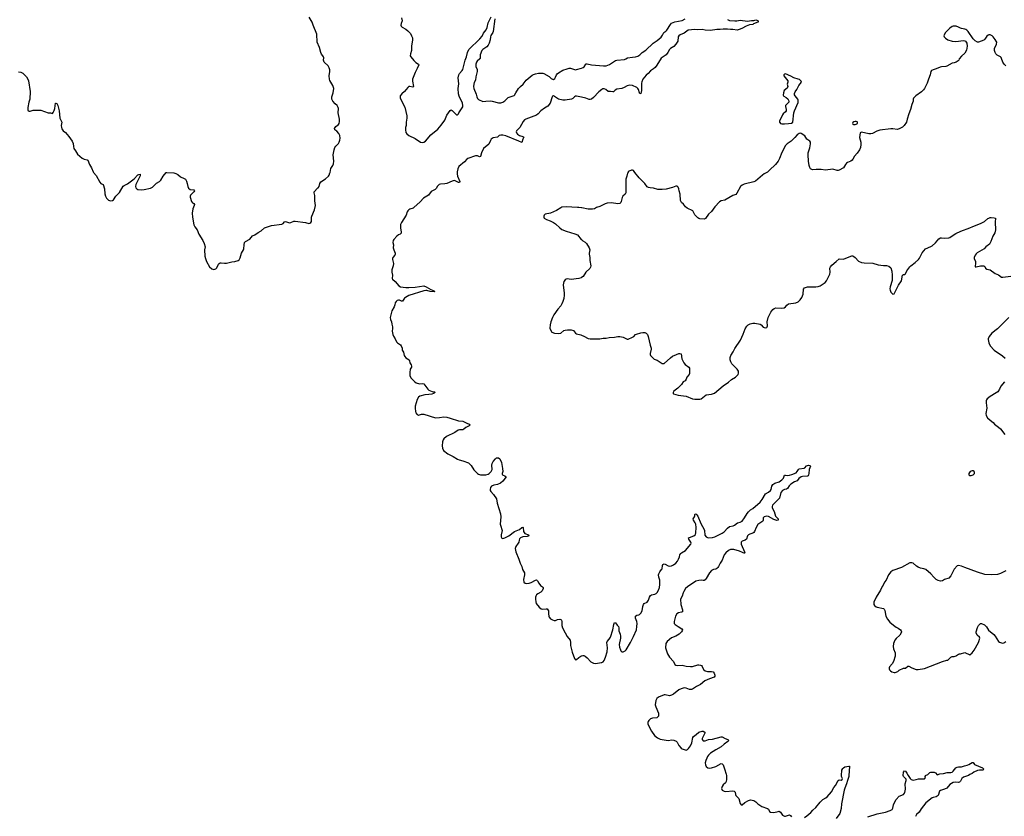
# Model space of a CAD drawing. Header units: inches. Extents: x 1771465 to 1971076, y 472029 to 643563.
# Tile 5 of 127: x 1809348 to 1828021, y 507794 to 522895. Entities that reach past the tile are written whole.
import ezdxf

# ---------------------------------------------------------------- set-up
doc = ezdxf.new("R2010")
doc.units = ezdxf.units.IN
doc.header["$MEASUREMENT"] = 0
for name, color, linetype in [('B8502', 7, 'Continuous'), ('B8511', 7, 'Continuous'), ('B8512', 7, 'Continuous'), ('B8520', 7, 'Continuous'), ('B8521', 7, 'Continuous'), ('B8522', 7, 'Continuous')]:
    doc.layers.add(name, color=color, linetype=linetype)

msp = doc.modelspace()

# ---------------------------------------------------------------- linework, layer by layer
at = {"layer": 'B8502', "color": 6, "elevation": 400}
msp.add_lwpolyline([(1809324, 521904), (1809370, 521899), (1809410, 521879), (1809479, 521810), (1809504, 521770), (1809515, 521735), (1809548, 521532), (1809540, 521390), (1809522, 521330), (1809504, 521230), (1809503, 521183), (1809510, 521165), (1809530, 521159), (1809550, 521160), (1809603, 521177), (1809630, 521180), (1809750, 521178), (1809890, 521130), (1809930, 521129), (1809970, 521118), (1809985, 521135), (1810000, 521171)], dxfattribs=at)
at = {"layer": 'B8511', "color": 6}
for points, elevation in [([(1810751, 520000), (1810801, 519941), (1810870, 519812), (1810890, 519790), (1810930, 519768), (1810954, 519690), (1810966, 519594), (1810976, 519550), (1810997, 519510), (1811030, 519472), (1811070, 519461), (1811110, 519468), (1811130, 519481), (1811173, 519547), (1811242, 519618), (1811310, 519737), (1811330, 519754), (1811390, 519781), (1811470, 519839), (1811520, 519880), (1811590, 519953), (1811610, 519963), (1811630, 519967), (1811636, 519950), (1811633, 519933), (1811552, 519770), (1811543, 519730), (1811548, 519708), (1811567, 519687), (1811590, 519679), (1811650, 519670), (1811710, 519673), (1811830, 519703), (1811870, 519721), (1811942, 519798), (1811999, 519830), (1812024, 519850), (1812069, 519930), (1812129, 520000)], 400), ([(1812141, 520000), (1812270, 519990), (1812310, 519980), (1812350, 519958), (1812399, 519919), (1812470, 519885), (1812490, 519869), (1812512, 519832), (1812525, 519790), (1812534, 519730), (1812550, 519698), (1812579, 519679), (1812649, 519669), (1812662, 519650), (1812652, 519630), (1812588, 519570), (1812580, 519550), (1812581, 519530), (1812608, 519448), (1812626, 519426), (1812649, 519409), (1812661, 519390), (1812658, 519370), (1812631, 519309), (1812620, 519230), (1812623, 519150), (1812649, 519009), (1812668, 518968), (1812711, 518911), (1812748, 518828), (1812819, 518710), (1812849, 518650), (1812863, 518590), (1812853, 518530), (1812860, 518410), (1812870, 518370), (1812894, 518314), (1812948, 518208), (1812990, 518173), (1813030, 518162), (1813068, 518172), (1813090, 518189), (1813121, 518259), (1813130, 518272), (1813150, 518284), (1813170, 518287), (1813230, 518278), (1813270, 518282), (1813370, 518303), (1813430, 518309), (1813490, 518330), (1813510, 518345), (1813530, 518379), (1813556, 518470), (1813594, 518530), (1813601, 518550), (1813604, 518630), (1813614, 518670), (1813633, 518687), (1813710, 518735), (1813763, 518797), (1813810, 518818), (1813870, 518862), (1813930, 518895), (1813991, 518949), (1814127, 518993), (1814320, 519020), (1814344, 519030), (1814370, 519060), (1814390, 519070), (1814444, 519050), (1814467, 519047), (1814490, 519050), (1814550, 519075), (1814570, 519077), (1814769, 519049), (1814830, 519032), (1814850, 519036), (1814872, 519048), (1814885, 519070), (1814883, 519150), (1814888, 519170), (1814940, 519290), (1814960, 519370), (1814944, 519464), (1814944, 519564), (1814935, 519610), (1814936, 519630), (1814999, 519701), (1815010, 519707), (1815025, 519730), (1815040, 519790), (1815060, 519820), (1815150, 519880), (1815203, 519930), (1815216, 519950), (1815232, 519990), (1815234, 520000)], 400), ([(1817645, 520000), (1817645, 519970), (1817654, 519930), (1817696, 519830), (1817692, 519810), (1817670, 519809), (1817610, 519841), (1817590, 519844), (1817550, 519835), (1817450, 519788), (1817410, 519781), (1817330, 519778), (1817304, 519770), (1817270, 519742), (1817245, 519695), (1817230, 519677), (1817150, 519638), (1817103, 519570), (1817005, 519510), (1816941, 519439), (1816824, 519336), (1816810, 519325), (1816750, 519303), (1816730, 519290), (1816709, 519270), (1816696, 519250), (1816677, 519190), (1816591, 519050), (1816573, 519010), (1816570, 518950), (1816585, 518870), (1816583, 518850), (1816563, 518830), (1816530, 518814), (1816498, 518790), (1816442, 518730), (1816430, 518710), (1816428, 518670), (1816435, 518630), (1816431, 518570), (1816441, 518530), (1816467, 518470), (1816467, 518450), (1816461, 518430), (1816427, 518390), (1816417, 518370), (1816417, 518350), (1816438, 518270), (1816433, 518230), (1816410, 518170), (1816408, 518150), (1816408, 518110), (1816418, 518050), (1816410, 517990), (1816418, 517978), (1816470, 517932), (1816536, 517850), (1816568, 517830), (1816670, 517818), (1816730, 517818), (1816850, 517827), (1817010, 517851), (1817060, 517830), (1817143, 517783), (1817180, 517770), (1817215, 517750), (1817215, 517745), (1817207, 517733), (1817130, 517741), (1817070, 517761), (1817050, 517763), (1817010, 517757), (1816730, 517667), (1816667, 517630), (1816647, 517613), (1816610, 517560), (1816590, 517561), (1816550, 517576), (1816530, 517576), (1816509, 517571), (1816490, 517555), (1816472, 517528), (1816463, 517490), (1816448, 517452), (1816403, 517377), (1816377, 517250), (1816379, 517210), (1816398, 517170), (1816404, 517124), (1816418, 517070), (1816419, 517041), (1816411, 516990), (1816422, 516930), (1816435, 516895), (1816468, 516848), (1816495, 516790), (1816513, 516770), (1816569, 516730), (1816584, 516710), (1816599, 516670), (1816605, 516630), (1816630, 516590), (1816642, 516530), (1816650, 516510), (1816670, 516487), (1816734, 516450), (1816743, 516430), (1816750, 516390), (1816774, 516350), (1816780, 516330), (1816777, 516310), (1816755, 516270), (1816746, 516210), (1816750, 516150), (1816769, 516109), (1816836, 516036), (1816868, 516010), (1816930, 515993), (1816990, 516000), (1817010, 515995), (1817090, 515890), (1817110, 515870), (1817172, 515848), (1817218, 515838), (1817226, 515830), (1817196, 515810), (1817163, 515797), (1817110, 515787), (1817030, 515784), (1816940, 515760), (1816910, 515739), (1816887, 515693), (1816848, 515568), (1816848, 515530), (1816856, 515470), (1816864, 515444), (1816879, 515419), (1816890, 515409), (1816910, 515401), (1816970, 515415), (1817010, 515414), (1817232, 515348), (1817310, 515351), (1817390, 515368), (1817450, 515362), (1817510, 515339), (1817670, 515293), (1817750, 515285), (1817842, 515242), (1817878, 515230), (1817885, 515210), (1817870, 515195), (1817810, 515162), (1817770, 515130), (1817750, 515120), (1817690, 515122), (1817665, 515115), (1817599, 515070), (1817444, 514996), (1817391, 514950), (1817377, 514930), (1817365, 514890), (1817363, 514817), (1817368, 514770), (1817387, 514727), (1817465, 514665), (1817570, 514613), (1817650, 514563), (1817681, 514550), (1817754, 514534), (1817857, 514497), (1817910, 514442), (1817962, 514362), (1818028, 514290), (1818050, 514278), (1818090, 514268), (1818130, 514265), (1818190, 514267), (1818230, 514277), (1818250, 514290), (1818289, 514330), (1818307, 514370), (1818302, 514450), (1818310, 514479), (1818330, 514520), (1818370, 514570), (1818390, 514588), (1818410, 514592), (1818430, 514590), (1818455, 514570), (1818483, 514503), (1818504, 514390), (1818508, 514332), (1818499, 514290), (1818501, 514281), (1818505, 514270), (1818519, 514259), (1818550, 514247), (1818575, 514230), (1818509, 514150), (1818464, 514110), (1818413, 514087), (1818339, 514070), (1818299, 514050), (1818276, 514024), (1818269, 513990), (1818272, 513970), (1818282, 513950), (1818337, 513897), (1818390, 513815), (1818405, 513730), (1818464, 513530), (1818470, 513470), (1818463, 513330), (1818471, 513291), (1818493, 513233), (1818496, 513210), (1818477, 513130), (1818479, 513090), (1818490, 513069), (1818510, 513060), (1818550, 513072), (1818622, 513110), (1818730, 513191), (1818825, 513230), (1818870, 513268), (1818890, 513276), (1818898, 513270), (1818905, 513195), (1818914, 513174), (1818930, 513158), (1819000, 513130), (1819003, 513110), (1818990, 513103), (1818970, 513096), (1818890, 513090), (1818848, 513072), (1818830, 513056), (1818819, 513030), (1818814, 512990), (1818804, 512970), (1818756, 512910), (1818748, 512870), (1818757, 512810), (1818815, 512670), (1818838, 512590), (1818872, 512530), (1818883, 512470), (1818922, 512410), (1818925, 512370), (1818905, 512285), (1818910, 512231), (1818933, 512213), (1818969, 512209), (1819010, 512213), (1819050, 512225), (1819130, 512270), (1819150, 512274), (1819170, 512257), (1819194, 512214), (1819226, 512170), (1819265, 512145), (1819278, 512130), (1819278, 512110), (1819254, 512066), (1819234, 512046), (1819174, 512010), (1819152, 511990), (1819139, 511970), (1819132, 511950), (1819132, 511912), (1819137, 511857), (1819145, 511830), (1819198, 511758), (1819239, 511730), (1819270, 511719), (1819330, 511726), (1819350, 511724), (1819367, 511710), (1819376, 511690), (1819378, 511670), (1819375, 511630), (1819382, 511590), (1819390, 511570), (1819418, 511538), (1819456, 511516), (1819487, 511507), (1819510, 511508), (1819550, 511523), (1819590, 511532), (1819610, 511523), (1819622, 511510), (1819630, 511490), (1819633, 511410), (1819644, 511364), (1819695, 511275), (1819730, 511201), (1819786, 511130), (1819792, 511092), (1819794, 511030), (1819824, 510904), (1819870, 510783), (1819890, 510763), (1819910, 510766), (1819950, 510805), (1819990, 510831), (1820000, 510833)], 400), ([(1820000, 519330), (1819950, 519335), (1819930, 519333), (1819710, 519345), (1819630, 519338), (1819610, 519331), (1819530, 519277), (1819415, 519225), (1819312, 519208), (1819294, 519190), (1819287, 519170), (1819287, 519150), (1819296, 519130), (1819336, 519110), (1819410, 519085), (1819472, 519052), (1819510, 519023), (1819590, 518947), (1819630, 518920), (1819710, 518885), (1819878, 518838), (1819930, 518814), (1819995, 518730), (1820000, 518726)], 500), ([(1820000, 518005), (1819997, 518003), (1819951, 517989), (1819810, 517970), (1819730, 517980), (1819710, 517977), (1819690, 517964), (1819666, 517930), (1819655, 517870), (1819677, 517710), (1819676, 517670), (1819667, 517610), (1819650, 517552), (1819630, 517508), (1819609, 517471), (1819557, 517410), (1819480, 517300), (1819454, 517250), (1819423, 517170), (1819407, 517110), (1819402, 517050), (1819415, 517015), (1819443, 516970), (1819490, 516950), (1819573, 516947), (1819610, 516955), (1819670, 517001), (1819690, 517011), (1819738, 517018), (1819810, 517016), (1819850, 517000), (1819889, 516950), (1819910, 516937), (1819990, 516920), (1820000, 516916)], 500)]:
    msp.add_lwpolyline(points, dxfattribs=dict(at, elevation=elevation))
at = {"layer": 'B8512', "color": 6, "elevation": 400}
for points in [[(1815234, 520000), (1815250, 520075), (1815288, 520132), (1815299, 520161), (1815304, 520210), (1815296, 520330), (1815313, 520430), (1815328, 520470), (1815344, 520496), (1815392, 520550), (1815404, 520570), (1815420, 520610), (1815427, 520650), (1815420, 520700), (1815399, 520739), (1815363, 520783), (1815325, 520810), (1815318, 520830), (1815346, 520870), (1815392, 520910), (1815408, 520930), (1815415, 520965), (1815413, 521007), (1815389, 521130), (1815394, 521210), (1815389, 521230), (1815367, 521267), (1815330, 521302), (1815289, 521350), (1815267, 521390), (1815265, 521435), (1815295, 521510), (1815306, 521590), (1815290, 521646), (1815249, 521709), (1815230, 521745), (1815223, 521770), (1815218, 521830), (1815230, 521910), (1815227, 521947), (1815219, 521979), (1815198, 522018), (1815123, 522090), (1815113, 522130), (1815115, 522170), (1815110, 522190), (1815098, 522210), (1815070, 522242), (1815057, 522270), (1815031, 522370), (1814993, 522470), (1814983, 522623), (1814915, 522790), (1814897, 522850), (1814840, 522940)], [(1816588, 522930), (1816601, 522870), (1816580, 522820), (1816575, 522790), (1816581, 522770), (1816599, 522750), (1816670, 522716), (1816710, 522683), (1816757, 522630), (1816782, 522590), (1816795, 522550), (1816798, 522510), (1816781, 522390), (1816780, 522310), (1816760, 522250), (1816755, 522210), (1816764, 522190), (1816820, 522120), (1816864, 522084), (1816913, 522053), (1816917, 522037), (1816889, 521970), (1816848, 521892), (1816796, 521770), (1816795, 521730), (1816814, 521626), (1816803, 521617), (1816750, 521630), (1816730, 521626), (1816710, 521611), (1816646, 521534), (1816595, 521490), (1816567, 521450), (1816566, 521410), (1816650, 521238), (1816691, 521071), (1816692, 521030), (1816680, 520950), (1816679, 520890), (1816668, 520850), (1816664, 520810), (1816670, 520757), (1816689, 520729), (1816730, 520702), (1816850, 520641), (1816950, 520570), (1816990, 520564), (1817010, 520570), (1817045, 520595), (1817146, 520710), (1817278, 520822), (1817343, 520897), (1817410, 520990), (1817450, 521086), (1817510, 521171), (1817530, 521183), (1817550, 521176), (1817630, 521092), (1817650, 521092), (1817668, 521110), (1817675, 521130), (1817750, 521241), (1817755, 521270), (1817746, 521310), (1817683, 521443), (1817673, 521490), (1817663, 521590), (1817679, 521681), (1817664, 521790), (1817677, 521850), (1817690, 521875), (1817742, 521930), (1817755, 521950), (1817798, 522130), (1817819, 522190), (1817840, 522270), (1817868, 522330), (1818076, 522530), (1818116, 522584), (1818143, 522637), (1818197, 522703), (1818213, 522747), (1818230, 522836), (1818288, 522950)], [(1818359, 522910), (1818329, 522670), (1818322, 522650), (1818283, 522597), (1818275, 522570), (1818269, 522510), (1818250, 522450), (1818230, 522409), (1818210, 522380), (1818130, 522332), (1818113, 522310), (1818080, 522230), (1818078, 522210), (1818084, 522170), (1818080, 522160), (1818074, 522150), (1818022, 522110), (1818009, 522090), (1817999, 522050), (1818002, 522010), (1818023, 521950), (1818023, 521910), (1817998, 521810), (1817993, 521750), (1817970, 521707), (1817959, 521670), (1817957, 521630), (1817962, 521590), (1818003, 521483), (1818015, 521430), (1818030, 521402), (1818050, 521385), (1818130, 521343), (1818188, 521352), (1818270, 521356), (1818310, 521352), (1818430, 521318), (1818470, 521318), (1818510, 521329), (1818550, 521355), (1818610, 521417), (1818630, 521427), (1818710, 521449), (1818723, 521457), (1818733, 521467), (1818756, 521510), (1818809, 521590), (1818846, 521630), (1818897, 521670), (1818952, 521750), (1819070, 521843), (1819090, 521855), (1819130, 521869), (1819190, 521878), (1819270, 521879), (1819290, 521875), (1819390, 521821), (1819430, 521780), (1819450, 521765), (1819470, 521764), (1819497, 521783), (1819512, 521808), (1819528, 521852), (1819541, 521870), (1819565, 521890), (1819650, 521937), (1819730, 521963), (1819770, 521973), (1819793, 521973), (1819814, 521970), (1819870, 521948), (1819890, 521946), (1819910, 521951), (1820000, 521976)], [(1820000, 521427), (1819910, 521446), (1819890, 521445), (1819870, 521434), (1819840, 521400), (1819814, 521386), (1819691, 521369), (1819650, 521368), (1819569, 521389), (1819470, 521451), (1819454, 521446), (1819446, 521434), (1819410, 521314), (1819367, 521253), (1819303, 521217), (1819230, 521167), (1819180, 521110), (1819150, 521086), (1818950, 521012), (1818923, 520997), (1818894, 520966), (1818832, 520848), (1818773, 520790), (1818767, 520770), (1818771, 520750), (1818790, 520724), (1818830, 520697), (1818890, 520682), (1818909, 520670), (1818888, 520632), (1818873, 520567), (1818870, 520565), (1818815, 520595), (1818570, 520696), (1818512, 520708), (1818470, 520708), (1818443, 520697), (1818410, 520667), (1818330, 520656), (1818290, 520632), (1818274, 520606), (1818243, 520537), (1818145, 520450), (1818107, 520370), (1818090, 520304), (1818070, 520296), (1818030, 520315), (1817990, 520315), (1817850, 520262), (1817829, 520251), (1817782, 520198), (1817679, 520110), (1817656, 520070), (1817645, 520010), (1817645, 520000)], [(1810000, 521171), (1810017, 521210), (1810030, 521314), (1810031, 521311), (1810050, 521306), (1810070, 521267), (1810094, 521170), (1810109, 521030), (1810149, 520950), (1810136, 520890), (1810140, 520850), (1810148, 520828), (1810174, 520790), (1810215, 520755), (1810283, 520683), (1810345, 520590), (1810362, 520550), (1810367, 520490), (1810378, 520450), (1810408, 520408), (1810443, 520343), (1810531, 520270), (1810570, 520252), (1810630, 520240), (1810639, 520230), (1810670, 520150), (1810709, 520089), (1810742, 520010), (1810751, 520000)], [(1812129, 520000), (1812130, 520001), (1812141, 520000)]]:
    msp.add_lwpolyline(points, dxfattribs=at)
at = {"layer": 'B8520', "color": 6, "elevation": 400}
for points in [[(1821417, 510000), (1821413, 509990), (1821402, 509910), (1821410, 509870), (1821460, 509750), (1821465, 509715), (1821461, 509690), (1821430, 509663), (1821350, 509655), (1821310, 509639), (1821281, 509610), (1821268, 509590), (1821263, 509570), (1821263, 509550), (1821270, 509530), (1821329, 509410), (1821390, 509325), (1821443, 509283), (1821497, 509257), (1821610, 509235), (1821650, 509234), (1821710, 509244), (1821756, 509236), (1821797, 509217), (1821818, 509198), (1821850, 509139), (1821890, 509087), (1821910, 509074), (1821990, 509051), (1822010, 509059), (1822030, 509078), (1822070, 509131), (1822095, 509190), (1822115, 509285), (1822130, 509310), (1822177, 509343), (1822230, 509389), (1822289, 509409), (1822310, 509409), (1822343, 509390), (1822344, 509370), (1822309, 509310), (1822292, 509270), (1822293, 509250), (1822310, 509228), (1822330, 509224), (1822350, 509226), (1822411, 509249), (1822490, 509255), (1822650, 509303), (1822670, 509299), (1822727, 509267), (1822777, 509250), (1822797, 509230), (1822781, 509210), (1822710, 509164), (1822652, 509110), (1822550, 509055), (1822452, 508988), (1822410, 508951), (1822394, 508930), (1822381, 508899), (1822360, 508850), (1822350, 508810), (1822354, 508770), (1822370, 508737), (1822396, 508716), (1822427, 508707), (1822470, 508712), (1822550, 508741), (1822650, 508793), (1822670, 508792), (1822687, 508770), (1822715, 508695), (1822748, 508590), (1822752, 508570), (1822751, 508490), (1822746, 508454), (1822736, 508430), (1822690, 508391), (1822670, 508359), (1822661, 508321), (1822669, 508290), (1822708, 508268), (1822743, 508263), (1822870, 508277), (1822901, 508270), (1822915, 508250), (1822921, 508210), (1822930, 508190), (1822989, 508129), (1823010, 508036), (1823030, 508013), (1823050, 508014), (1823103, 508057), (1823170, 508096), (1823210, 508104), (1823270, 508094), (1823310, 508071), (1823350, 508031), (1823423, 507983), (1823530, 507945), (1823548, 507928), (1823568, 507888), (1823590, 507873), (1823652, 507868), (1823730, 507888), (1823750, 507889), (1823776, 507870), (1823817, 507817), (1823830, 507808), (1823850, 507799), (1823870, 507799), (1823950, 507823), (1823969, 507809), (1823985, 507785)], [(1824230, 507772), (1824279, 507801), (1824351, 507869), (1824389, 507911), (1824450, 507964), (1824530, 508060), (1824582, 508110), (1824637, 508143), (1824659, 508161), (1824743, 508257), (1824790, 508342), (1824820, 508380), (1824870, 508476), (1824890, 508483), (1824930, 508480), (1824945, 508490), (1824951, 508510), (1824931, 508550), (1824931, 508570), (1824942, 508670), (1824957, 508703), (1824970, 508716), (1824998, 508730), (1825070, 508747), (1825083, 508743), (1825088, 508728), (1825076, 508670), (1825070, 508550), (1825045, 508475), (1825029, 508410), (1824994, 508330), (1824983, 508290), (1824934, 508030), (1824930, 507944), (1824901, 507850), (1824830, 507750)], [(1825430, 507785), (1825610, 507838), (1825770, 507874), (1825858, 507902), (1825895, 507925), (1825910, 507950), (1825917, 508010), (1825923, 508030), (1825971, 508110), (1826030, 508174), (1826111, 508209), (1826128, 508230), (1826133, 508247), (1826146, 508310), (1826140, 508410), (1826162, 508470), (1826162, 508482), (1826158, 508498), (1826110, 508550), (1826102, 508570), (1826109, 508630), (1826130, 508658), (1826150, 508650), (1826170, 508610), (1826201, 508570), (1826235, 508510), (1826258, 508490), (1826290, 508480), (1826350, 508490), (1826396, 508504), (1826510, 508506), (1826516, 508510), (1826524, 508530), (1826522, 508550), (1826529, 508570), (1826570, 508588), (1826610, 508624), (1826630, 508630), (1826690, 508630), (1826716, 508616), (1826750, 508583), (1826799, 508601), (1826870, 508603), (1826937, 508623), (1827010, 508623), (1827030, 508630), (1827050, 508647), (1827104, 508710), (1827130, 508728), (1827155, 508735), (1827210, 508733), (1827267, 508753), (1827315, 508765), (1827350, 508777), (1827410, 508814), (1827432, 508812), (1827458, 508778), (1827607, 508710), (1827631, 508690), (1827611, 508670), (1827550, 508670), (1827510, 508662), (1827446, 508630), (1827410, 508604), (1827370, 508589), (1827343, 508570), (1827250, 508538), (1827216, 508510), (1827190, 508463), (1827170, 508443), (1827150, 508438), (1827090, 508443), (1827050, 508434), (1826990, 508399), (1826929, 508330), (1826890, 508311), (1826810, 508286), (1826795, 508270), (1826765, 508190), (1826750, 508173), (1826730, 508163), (1826670, 508153), (1826655, 508145), (1826531, 508050), (1826443, 507937), (1826406, 507874), (1826353, 507827), (1826335, 507790)]]:
    msp.add_lwpolyline(points, dxfattribs=at)
at = {"layer": 'B8521', "color": 6}
for points, elevation in [([(1820885, 520000), (1820875, 519985), (1820863, 519930), (1820849, 519891), (1820846, 519870), (1820843, 519610), (1820830, 519590), (1820786, 519550), (1820774, 519526), (1820758, 519450), (1820746, 519430), (1820728, 519412), (1820690, 519404), (1820570, 519420), (1820490, 519418), (1820450, 519407), (1820350, 519354), (1820287, 519333), (1820249, 519311), (1820210, 519303), (1820130, 519302), (1820010, 519329), (1820000, 519330)], 500), ([(1823516, 520000), (1823467, 519973), (1823434, 519950), (1823305, 519835), (1823270, 519821), (1823090, 519780), (1823050, 519760), (1823021, 519730), (1822950, 519609), (1822930, 519584), (1822870, 519562), (1822724, 519476), (1822650, 519458), (1822619, 519441), (1822530, 519350), (1822470, 519259), (1822409, 519211), (1822356, 519124), (1822330, 519111), (1822250, 519121), (1822230, 519126), (1822210, 519138), (1822155, 519195), (1822113, 519270), (1822090, 519284), (1822030, 519308), (1822005, 519325), (1821976, 519350), (1821938, 519398), (1821900, 519430), (1821879, 519470), (1821871, 519590), (1821852, 519650), (1821850, 519690), (1821838, 519718), (1821817, 519737), (1821810, 519741), (1821790, 519738), (1821727, 519713), (1821610, 519685), (1821530, 519675), (1821450, 519676), (1821370, 519698), (1821305, 519705), (1821273, 519713), (1821250, 519728), (1821205, 519790), (1821099, 519899), (1821017, 520000)], 500), ([(1820000, 516916), (1820050, 516897), (1820131, 516851), (1820170, 516842), (1820250, 516848), (1820350, 516845), (1820416, 516856), (1820470, 516855), (1820530, 516871), (1820630, 516875), (1820690, 516890), (1820730, 516892), (1820790, 516878), (1820870, 516840), (1820890, 516839), (1820970, 516874), (1820993, 516890), (1821030, 516927), (1821047, 516933), (1821130, 516959), (1821165, 516965), (1821203, 516963), (1821230, 516952), (1821252, 516930), (1821270, 516887), (1821304, 516724), (1821321, 516670), (1821322, 516650), (1821304, 516570), (1821304, 516550), (1821314, 516530), (1821382, 516462), (1821438, 516438), (1821530, 516379), (1821550, 516375), (1821570, 516379), (1821690, 516488), (1821730, 516515), (1821802, 516550), (1821850, 516567), (1821870, 516570), (1821890, 516561), (1821907, 516467), (1821944, 516390), (1821970, 516356), (1822038, 516310), (1822050, 516291), (1822051, 516190), (1822045, 516170), (1822003, 516117), (1821990, 516078), (1821971, 516050), (1821930, 516027), (1821898, 515982), (1821832, 515908), (1821777, 515870), (1821756, 515850), (1821742, 515830), (1821743, 515810), (1821750, 515804), (1821835, 515775), (1821990, 515757), (1822110, 515709), (1822150, 515701), (1822250, 515700), (1822270, 515706), (1822370, 515784), (1822470, 515795), (1822523, 515817), (1822690, 515957), (1822790, 516026), (1822850, 516074), (1822922, 516118), (1822950, 516141), (1822976, 516170), (1822983, 516197), (1822979, 516230), (1822953, 516270), (1822853, 516373), (1822834, 516410), (1822824, 516444), (1822822, 516490), (1822836, 516530), (1822880, 516600), (1822910, 516664), (1823018, 516822), (1823068, 516932), (1823104, 517036), (1823136, 517084), (1823165, 517110), (1823201, 517130), (1823250, 517143), (1823290, 517144), (1823390, 517125), (1823412, 517112), (1823448, 517068), (1823470, 517057), (1823490, 517054), (1823517, 517063), (1823525, 517070), (1823531, 517090), (1823522, 517170), (1823541, 517250), (1823591, 517349), (1823630, 517398), (1823658, 517422), (1823689, 517431), (1823790, 517425), (1823844, 517430), (1823870, 517450), (1823894, 517486), (1823930, 517506), (1824070, 517528), (1824110, 517546), (1824150, 517585), (1824182, 517630), (1824205, 517690), (1824216, 517784), (1824231, 517809), (1824250, 517821), (1824291, 517829), (1824450, 517830), (1824490, 517836), (1824530, 517852), (1824622, 517910), (1824650, 517944), (1824711, 518070), (1824717, 518110), (1824713, 518187), (1824722, 518210), (1824750, 518243), (1824832, 518308), (1824890, 518361), (1824970, 518355), (1825110, 518414), (1825130, 518419), (1825150, 518416), (1825170, 518407), (1825190, 518390), (1825258, 518318), (1825310, 518290), (1825365, 518285), (1825530, 518282), (1825626, 518246), (1825730, 518237), (1825790, 518237), (1825830, 518223), (1825868, 518188), (1825889, 518130), (1825895, 518050), (1825896, 517950), (1825859, 517830), (1825852, 517790), (1825854, 517770), (1825870, 517731), (1825910, 517691), (1825930, 517698), (1826015, 517865), (1826070, 517945), (1826090, 518051), (1826110, 518064), (1826133, 518067), (1826150, 518075), (1826170, 518131), (1826227, 518210), (1826248, 518232), (1826330, 518290), (1826391, 518350), (1826410, 518373), (1826465, 518475), (1826529, 518550), (1826627, 518593), (1826651, 518609), (1826715, 518665), (1826781, 518739), (1826810, 518757), (1826830, 518760), (1826894, 518754), (1826970, 518760), (1826990, 518768), (1827030, 518799), (1827101, 518839), (1827197, 518883), (1827370, 518949), (1827424, 518976), (1827570, 519030), (1827648, 519072), (1827710, 519123), (1827730, 519135), (1827750, 519142), (1827770, 519143), (1827830, 519140), (1827853, 519130), (1827845, 519055), (1827852, 518910), (1827843, 518857), (1827801, 518790), (1827768, 518690), (1827738, 518642), (1827672, 518590), (1827639, 518550), (1827507, 518473), (1827486, 518454), (1827468, 518430), (1827450, 518390), (1827449, 518370), (1827472, 518308), (1827473, 518267), (1827466, 518226), (1827471, 518211), (1827490, 518208), (1827570, 518226), (1827630, 518227), (1827650, 518215), (1827666, 518186), (1827687, 518167), (1827750, 518150), (1827850, 518082), (1827910, 518057), (1827970, 518014), (1827991, 518011), (1828145, 518035)], 500), ([(1820000, 518726), (1820030, 518702), (1820070, 518679), (1820095, 518655), (1820149, 518570), (1820161, 518530), (1820149, 518470), (1820149, 518450), (1820158, 518390), (1820160, 518330), (1820181, 518230), (1820175, 518205), (1820159, 518181), (1820088, 518110), (1820032, 518028), (1820000, 518005)], 500), ([(1828110, 517250), (1827890, 517035), (1827783, 516950), (1827731, 516890), (1827714, 516846), (1827713, 516830), (1827728, 516770), (1827753, 516710), (1827831, 516630), (1827990, 516524), (1828039, 516479)], 500), ([(1828028, 516030), (1827958, 515950), (1827930, 515890), (1827897, 515843), (1827870, 515819), (1827753, 515750), (1827698, 515710), (1827685, 515690), (1827680, 515670), (1827680, 515630), (1827693, 515533), (1827670, 515430), (1827675, 515390), (1827704, 515350), (1827750, 515304), (1827810, 515256), (1827834, 515230), (1827913, 515173), (1827950, 515139), (1828029, 515029)], 500), ([(1820000, 510833), (1820030, 510841), (1820050, 510841), (1820071, 510830), (1820110, 510797), (1820183, 510723), (1820230, 510694), (1820273, 510693), (1820373, 510707), (1820390, 510710), (1820415, 510725), (1820430, 510745), (1820457, 510810), (1820489, 510910), (1820498, 510990), (1820483, 511090), (1820490, 511110), (1820530, 511150), (1820555, 511190), (1820597, 511330), (1820613, 511427), (1820630, 511466), (1820650, 511461), (1820678, 511418), (1820702, 511390), (1820708, 511370), (1820710, 511310), (1820736, 511250), (1820741, 511210), (1820740, 511170), (1820719, 511050), (1820723, 511003), (1820740, 510950), (1820750, 510931), (1820770, 510910), (1820790, 510910), (1820829, 510930), (1820850, 510950), (1820930, 511089), (1820990, 511204), (1821046, 511330), (1821054, 511390), (1821056, 511450), (1821050, 511490), (1821028, 511550), (1821024, 511570), (1821029, 511591), (1821050, 511609), (1821090, 511615), (1821100, 511620), (1821130, 511647), (1821156, 511690), (1821167, 511770), (1821179, 511810), (1821193, 511827), (1821250, 511854), (1821271, 511889), (1821291, 511950), (1821310, 511980), (1821330, 511993), (1821393, 512007), (1821420, 512020), (1821441, 512039), (1821462, 512078), (1821480, 512130), (1821491, 512191), (1821486, 512270), (1821467, 512330), (1821465, 512370), (1821470, 512392), (1821489, 512430), (1821523, 512470), (1821532, 512488), (1821540, 512550), (1821547, 512570), (1821570, 512577), (1821590, 512573), (1821644, 512544), (1821670, 512538), (1821710, 512541), (1821750, 512558), (1821789, 512590), (1821821, 512630), (1821842, 512670), (1821859, 512710), (1821870, 512750), (1821884, 512776), (1821902, 512790), (1821975, 512830), (1822077, 512950), (1822085, 512970), (1822078, 512990), (1822040, 513050), (1822035, 513070), (1822050, 513079), (1822132, 513110), (1822162, 513138), (1822173, 513170), (1822179, 513270), (1822170, 513329), (1822160, 513360), (1822125, 513410), (1822121, 513430), (1822147, 513470), (1822152, 513492), (1822150, 513514), (1822156, 513524), (1822170, 513526), (1822190, 513510), (1822210, 513485), (1822266, 513346), (1822329, 513229), (1822335, 513210), (1822345, 513125), (1822364, 513090), (1822390, 513077), (1822410, 513076), (1822490, 513082), (1822530, 513095), (1822670, 513163), (1822710, 513189), (1822770, 513259), (1822810, 513289), (1822878, 513302), (1822907, 513313), (1822963, 513357), (1823015, 513370), (1823048, 513390), (1823095, 513450), (1823145, 513535), (1823170, 513567), (1823210, 513603), (1823252, 513628), (1823390, 513747), (1823430, 513797), (1823490, 513906), (1823550, 513940), (1823587, 513970), (1823598, 513990), (1823611, 514050), (1823630, 514082), (1823670, 514109), (1823750, 514133), (1823803, 514170), (1823836, 514204), (1823850, 514261), (1823870, 514262), (1823910, 514255), (1823950, 514260), (1823990, 514273), (1824072, 514308), (1824092, 514328), (1824117, 514370), (1824130, 514379), (1824224, 514396), (1824238, 514402), (1824270, 514435), (1824290, 514447), (1824310, 514451), (1824330, 514445), (1824345, 514430), (1824321, 514370), (1824316, 514290), (1824310, 514265), (1824299, 514250), (1824290, 514243), (1824196, 514236), (1824170, 514227), (1824125, 514195), (1824090, 514155), (1824043, 514137), (1823970, 514090), (1823942, 514058), (1823910, 514005), (1823890, 513996), (1823850, 513989), (1823816, 513970), (1823785, 513930), (1823756, 513824), (1823628, 513692), (1823620, 513670), (1823618, 513650), (1823623, 513630), (1823658, 513570), (1823685, 513485), (1823730, 513430), (1823735, 513410), (1823710, 513404), (1823650, 513422), (1823550, 513479), (1823510, 513482), (1823467, 513470), (1823451, 513450), (1823447, 513410), (1823441, 513390), (1823350, 513325), (1823314, 513266), (1823286, 513194), (1823270, 513174), (1823250, 513161), (1823195, 513145), (1823170, 513131), (1823152, 513108), (1823133, 513047), (1823106, 513030), (1823049, 513011), (1823032, 512990), (1823029, 512970), (1823033, 512950), (1823096, 512810), (1823103, 512790), (1823097, 512783), (1823090, 512781), (1823070, 512787), (1823057, 512797), (1823000, 512820), (1822890, 512852), (1822830, 512851), (1822790, 512830), (1822738, 512790), (1822707, 512753), (1822672, 512650), (1822630, 512590), (1822604, 512530), (1822590, 512508), (1822570, 512490), (1822550, 512482), (1822505, 512475), (1822470, 512454), (1822433, 512410), (1822370, 512301), (1822350, 512277), (1822330, 512267), (1822310, 512264), (1822270, 512269), (1822230, 512267), (1822170, 512250), (1822010, 512141), (1821978, 512110), (1821942, 512058), (1821929, 512030), (1821910, 511970), (1821882, 511910), (1821889, 511810), (1821919, 511710), (1821921, 511690), (1821916, 511670), (1821899, 511661), (1821841, 511650), (1821810, 511630), (1821787, 511590), (1821758, 511490), (1821762, 511450), (1821777, 511430), (1821833, 511390), (1821908, 511350), (1821920, 511330), (1821915, 511310), (1821900, 511290), (1821853, 511247), (1821793, 511207), (1821710, 511177), (1821629, 511110), (1821612, 511090), (1821603, 511070), (1821599, 510990), (1821636, 510876), (1821670, 510810), (1821748, 510730), (1821774, 510674), (1821790, 510661), (1821830, 510656), (1821910, 510659), (1821990, 510638), (1822070, 510635), (1822110, 510636), (1822210, 510663), (1822230, 510665), (1822260, 510660), (1822279, 510650), (1822290, 510636), (1822318, 510578), (1822350, 510554), (1822390, 510541), (1822470, 510538), (1822502, 510530), (1822518, 510510), (1822531, 510471), (1822531, 510450), (1822516, 510430), (1822430, 510403), (1822339, 510361), (1822261, 510290), (1822184, 510256), (1822110, 510203), (1822090, 510195), (1822050, 510200), (1821990, 510223), (1821950, 510228), (1821930, 510226), (1821890, 510212), (1821850, 510190), (1821747, 510110), (1821710, 510088), (1821670, 510079), (1821590, 510097), (1821570, 510097), (1821461, 510050), (1821431, 510030), (1821417, 510000)], 400), ([(1828050, 512450), (1827950, 512397), (1827890, 512378), (1827770, 512373), (1827650, 512378), (1827510, 512419), (1827270, 512510), (1827210, 512537), (1827150, 512550), (1827130, 512540), (1827070, 512477), (1827006, 512354), (1826971, 512310), (1826890, 512281), (1826850, 512260), (1826810, 512252), (1826770, 512262), (1826726, 512286), (1826686, 512326), (1826630, 512393), (1826530, 512472), (1826493, 512487), (1826430, 512501), (1826390, 512516), (1826356, 512536), (1826290, 512590), (1826270, 512600), (1826250, 512601), (1826230, 512596), (1826069, 512511), (1825907, 512453), (1825869, 512431), (1825827, 512373), (1825778, 512270), (1825748, 512230), (1825724, 512176), (1825704, 512150), (1825676, 512084), (1825588, 511950), (1825549, 511851), (1825545, 511825), (1825548, 511808), (1825561, 511790), (1825590, 511767), (1825610, 511757), (1825730, 511731), (1825741, 511721), (1825750, 511710), (1825755, 511695), (1825772, 511590), (1825804, 511530), (1825853, 511473), (1825917, 511417), (1825970, 511382), (1826010, 511362), (1826050, 511331), (1826064, 511310), (1826070, 511290), (1826065, 511270), (1826038, 511230), (1825970, 511162), (1825944, 511130), (1825917, 511070), (1825914, 511010), (1825922, 510970), (1825953, 510890), (1825953, 510830), (1825921, 510730), (1825893, 510687), (1825846, 510630), (1825838, 510610), (1825838, 510590), (1825845, 510570), (1825862, 510550), (1825891, 510531), (1825930, 510518), (1825950, 510518), (1826003, 510537), (1826030, 510562), (1826110, 510602), (1826150, 510602), (1826190, 510642), (1826210, 510638), (1826267, 510607), (1826350, 510576), (1826390, 510575), (1826510, 510597), (1826850, 510726), (1826930, 510751), (1826950, 510752), (1827008, 510810), (1827030, 510822), (1827070, 510822), (1827088, 510832), (1827107, 510833), (1827116, 510844), (1827150, 510865), (1827169, 510871), (1827190, 510871), (1827270, 510898), (1827370, 510858), (1827410, 510891), (1827450, 510946), (1827532, 511088), (1827539, 511110), (1827554, 511174), (1827548, 511190), (1827505, 511225), (1827489, 511269), (1827489, 511289), (1827510, 511374), (1827529, 511411), (1827570, 511452), (1827590, 511452), (1827645, 511425), (1827686, 511386), (1827721, 511321), (1827821, 511241), (1827850, 511206), (1827910, 511111), (1827930, 511095), (1827970, 511081), (1827990, 511079), (1828010, 511083), (1828050, 511105)], 500)]:
    msp.add_lwpolyline(points, dxfattribs=dict(at, elevation=elevation))
at = {"layer": 'B8521', "color": 6, "elevation": 500}
msp.add_lwpolyline([(1827410, 514344), (1827376, 514330), (1827351, 514290), (1827351, 514270), (1827370, 514256), (1827390, 514255), (1827430, 514268), (1827456, 514290), (1827459, 514310), (1827452, 514330), (1827430, 514343)], close=True, dxfattribs=at)
at = {"layer": 'B8522', "color": 6}
for points, elevation in [([(1820000, 521976), (1820034, 521986), (1820056, 522004), (1820082, 522050), (1820090, 522057), (1820110, 522061), (1820190, 522036), (1820417, 522017), (1820470, 522020), (1820535, 522045), (1820650, 522123), (1820670, 522129), (1820818, 522142), (1820846, 522150), (1820878, 522170), (1820970, 522186), (1821030, 522192), (1821070, 522204), (1821110, 522230), (1821152, 522270), (1821220, 522320), (1821364, 522450), (1821441, 522499), (1821516, 522564), (1821541, 522599), (1821567, 522653), (1821603, 522677), (1821622, 522698), (1821690, 522805), (1821710, 522828), (1821770, 522857), (1821910, 522879), (1821970, 522908)], 400), ([(1822770, 522897), (1822810, 522882), (1822910, 522871), (1822947, 522873), (1823010, 522885), (1823150, 522868), (1823230, 522882), (1823270, 522882), (1823310, 522890), (1823330, 522888), (1823353, 522873), (1823354, 522850), (1823350, 522846), (1823265, 522815), (1823250, 522804), (1823190, 522795), (1823125, 522775), (1823043, 522730), (1822990, 522706), (1822958, 522698), (1822870, 522710), (1822830, 522707), (1822770, 522715), (1822690, 522716), (1822630, 522707), (1822570, 522707), (1822450, 522688), (1822350, 522695), (1822289, 522709), (1822210, 522704), (1822150, 522708), (1822024, 522696), (1821950, 522641), (1821874, 522606), (1821850, 522590), (1821836, 522570), (1821827, 522490), (1821819, 522470), (1821790, 522430), (1821751, 522389), (1821689, 522350), (1821671, 522329), (1821643, 522270), (1821610, 522230), (1821516, 522164), (1821433, 522030), (1821400, 521990), (1821370, 521964), (1821310, 521926), (1821270, 521875), (1821230, 521843), (1821167, 521770), (1821144, 521716), (1821139, 521690), (1821143, 521550), (1821130, 521495), (1821110, 521487), (1821100, 521510), (1821085, 521570), (1821071, 521591), (1821050, 521609), (1820970, 521648), (1820915, 521655), (1820870, 521644), (1820815, 521610), (1820770, 521592), (1820670, 521579), (1820640, 521560), (1820610, 521529), (1820594, 521526), (1820555, 521535), (1820530, 521532), (1820510, 521536), (1820464, 521570), (1820430, 521581), (1820410, 521581), (1820390, 521574), (1820329, 521530), (1820230, 521417), (1820191, 521390), (1820170, 521385), (1820150, 521385), (1820088, 521408), (1820000, 521427)], 400), ([(1828050, 522020), (1828021, 522050), (1827995, 522090), (1827970, 522162), (1827959, 522179), (1827948, 522190), (1827885, 522225), (1827859, 522250), (1827847, 522270), (1827835, 522310), (1827837, 522350), (1827873, 522430), (1827877, 522470), (1827870, 522490), (1827850, 522521), (1827810, 522570), (1827790, 522586), (1827750, 522608), (1827730, 522610), (1827716, 522604), (1827690, 522585), (1827650, 522527), (1827631, 522508), (1827530, 522470), (1827510, 522470), (1827470, 522495), (1827432, 522530), (1827335, 522670), (1827310, 522697), (1827291, 522710), (1827270, 522718), (1827210, 522725), (1827190, 522732), (1827150, 522756), (1827110, 522770), (1827090, 522774), (1827050, 522773), (1827030, 522765), (1826990, 522736), (1826909, 522650), (1826880, 522610), (1826877, 522590), (1826882, 522570), (1826903, 522543), (1826952, 522512), (1827030, 522490), (1827104, 522484), (1827250, 522498), (1827270, 522494), (1827285, 522485), (1827310, 522450), (1827320, 522390), (1827303, 522317), (1827270, 522259), (1827210, 522204), (1827168, 522152), (1827159, 522130), (1827146, 522114), (1827111, 522090), (1827070, 522076), (1827030, 522071), (1826930, 522013), (1826910, 522008), (1826830, 522004), (1826804, 521996), (1826730, 521961), (1826670, 521946), (1826641, 521930), (1826630, 521910), (1826617, 521850), (1826582, 521770), (1826556, 521690), (1826510, 521592), (1826490, 521566), (1826451, 521529), (1826346, 521454), (1826301, 521410), (1826294, 521390), (1826292, 521350), (1826267, 521290), (1826243, 521190), (1826210, 521110), (1826180, 521010), (1826167, 520950), (1826122, 520890), (1826090, 520860), (1826030, 520823), (1825990, 520812), (1825910, 520823), (1825870, 520824), (1825662, 520798), (1825601, 520779), (1825521, 520739), (1825490, 520730), (1825450, 520730), (1825310, 520761), (1825290, 520753), (1825278, 520662), (1825300, 520570), (1825301, 520530), (1825292, 520470), (1825275, 520425), (1825233, 520367), (1825179, 520310), (1825149, 520251), (1825134, 520230), (1825109, 520210), (1825050, 520185), (1825030, 520172), (1825008, 520150), (1824970, 520088), (1824890, 520042), (1824870, 520035), (1824850, 520034), (1824770, 520060), (1824630, 520040), (1824550, 520055), (1824456, 520056), (1824390, 520050), (1824370, 520053), (1824346, 520066), (1824330, 520090), (1824319, 520130), (1824307, 520210), (1824299, 520330), (1824300, 520370), (1824333, 520467), (1824344, 520544), (1824343, 520570), (1824330, 520591), (1824274, 520630), (1824241, 520690), (1824170, 520737), (1824150, 520742), (1824130, 520736), (1824091, 520709), (1824050, 520660), (1824014, 520630), (1823982, 520590), (1823901, 520539), (1823872, 520510), (1823800, 520380), (1823756, 520264), (1823730, 520215), (1823681, 520150), (1823570, 520040), (1823530, 520007), (1823516, 520000)], 500), ([(1821017, 520000), (1820990, 520033), (1820970, 520043), (1820950, 520043), (1820910, 520025), (1820891, 520009), (1820885, 520000)], 500)]:
    msp.add_lwpolyline(points, dxfattribs=dict(at, elevation=elevation))
at = {"layer": 'B8522', "color": 6, "elevation": 500}
for points in [[(1823870, 521866), (1823850, 521862), (1823839, 521850), (1823840, 521830), (1823913, 521733), (1823914, 521710), (1823904, 521670), (1823913, 521630), (1823910, 521610), (1823902, 521598), (1823849, 521550), (1823836, 521510), (1823830, 521462), (1823832, 521450), (1823842, 521442), (1823882, 521422), (1823914, 521394), (1823931, 521370), (1823936, 521344), (1823934, 521330), (1823924, 521316), (1823890, 521290), (1823874, 521270), (1823869, 521250), (1823887, 521190), (1823885, 521170), (1823872, 521150), (1823830, 521110), (1823816, 521090), (1823757, 520970), (1823759, 520950), (1823764, 520944), (1823779, 520930), (1823801, 520921), (1823850, 520919), (1823930, 520929), (1823985, 520935), (1824010, 520952), (1824031, 521130), (1824044, 521170), (1824112, 521328), (1824115, 521350), (1824114, 521370), (1824105, 521390), (1824052, 521450), (1824044, 521470), (1824044, 521496), (1824055, 521525), (1824087, 521573), (1824124, 521650), (1824172, 521710), (1824168, 521730), (1824138, 521758), (1824110, 521770), (1824032, 521790), (1823970, 521825)], [(1825210, 520967), (1825190, 520966), (1825170, 520960), (1825150, 520945), (1825142, 520930), (1825150, 520917), (1825161, 520910), (1825190, 520908), (1825210, 520914), (1825234, 520930), (1825237, 520950), (1825230, 520957)]]:
    msp.add_lwpolyline(points, close=True, dxfattribs=at)

doc.saveas('drawing.dxf')
